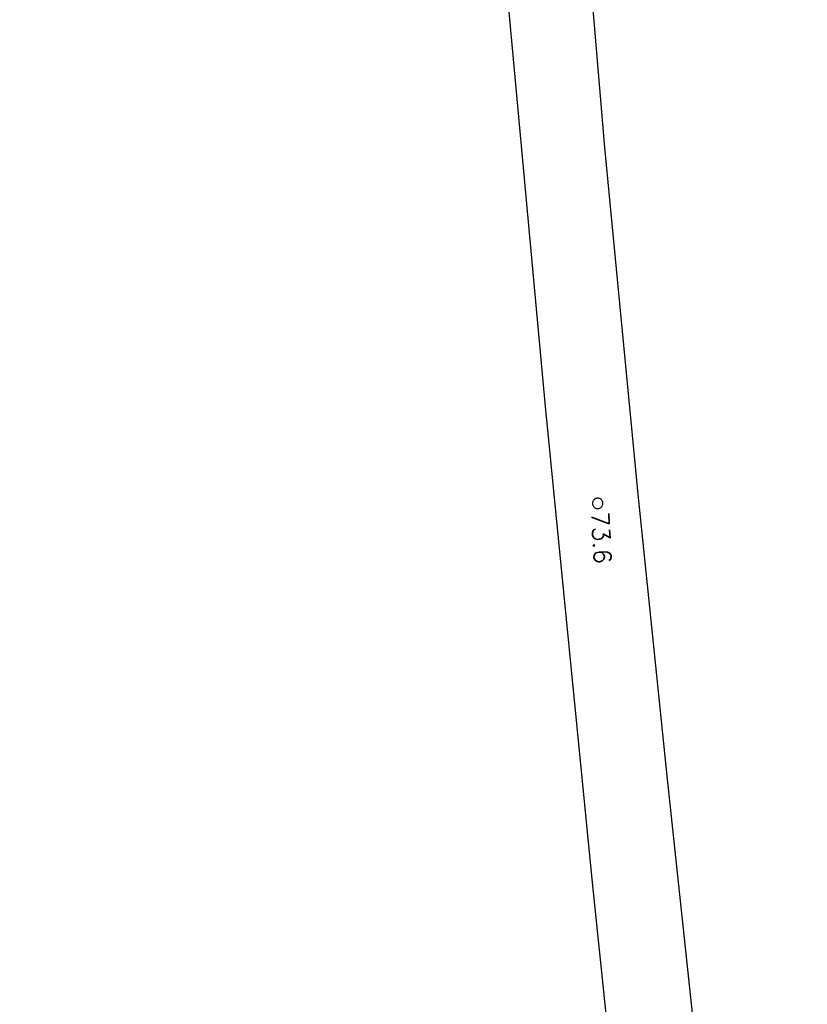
# Model space of a CAD drawing. Extents: x 459406 to 461721, y 413308 to 423218.
# Tile 89 of 256: x 460981 to 461094, y 416242 to 416383. Entities that reach past the tile are written whole.
import ezdxf

# ---------------------------------------------------------------- set-up
doc = ezdxf.new("R2010")
doc.units = 0
doc.header["$LTSCALE"] = 2
doc.header["$MEASUREMENT"] = 0
for name, pattern in [('AUSGEZOGEN', [0]), ('LT00', [0]), ('STRICHPT-X3', [3, 1.5, -0.75, 0, -0.75])]:
    doc.linetypes.add(name, pattern=pattern)
doc.layers.get('0').update_dxf_attribs({"linetype": 'AUSGEZOGEN'})
for name, color, linetype in [('A-Böschungen', 15, 'CONTINUOUS'), ('ACHSE', 1, 'STRICHPT-X3'), ('FBR', 8, 'CONTINUOUS'), ('NBS-TRASSE', 7, 'CONTINUOUS')]:
    doc.layers.add(name, color=color, linetype=linetype)
doc.styles.get("Standard").update_dxf_attribs({"font": 'TXT.SHX'})

# ---------------------------------------------------------------- blocks, each defined once
blk = doc.blocks.new('SYMB0002')
at = {"linetype": 'LT00'}
blk.add_lwpolyline([(19.7, 0), (19.5, 2.5), (19.1, 4.9), (18.3, 7.2), (17.3, 9.5), (15.9, 11.6), (14.3, 13.5), (12.5, 15.2), (10.5, 16.6), (8.4, 17.8), (6.1, 18.7), (3.7, 19.3), (1.2, 19.6), (-1.2, 19.6), (-3.7, 19.3), (-6.1, 18.7), (-8.4, 17.8), (-10.5, 16.6), (-12.5, 15.2), (-14.3, 13.5), (-15.9, 11.6), (-17.3, 9.5), (-18.3, 7.2), (-19.1, 4.9), (-19.5, 2.5), (-19.7, 0), (-19.5, -2.5), (-19.1, -4.9), (-18.3, -7.2), (-17.3, -9.5), (-15.9, -11.6), (-14.3, -13.5), (-12.5, -15.2), (-10.5, -16.6), (-8.4, -17.8), (-6.1, -18.7), (-3.7, -19.3), (-1.2, -19.6), (1.2, -19.6), (3.7, -19.3), (6.1, -18.7), (8.4, -17.8), (10.5, -16.6), (12.5, -15.2), (14.3, -13.5), (15.9, -11.6), (17.3, -9.5), (18.3, -7.2), (19.1, -4.9), (19.5, -2.5), (19.7, 0)], dxfattribs=at)

msp = doc.modelspace()

# ---------------------------------------------------------------- linework, layer by layer
at = {"layer": 'A-Böschungen'}
for p, q in [((461065.28, 416364.81), (461061.39, 416410.16)), ((461056.77, 416327.59), (461049.65, 416404.41)), ((461070.05, 416315.04), (461065.28, 416364.81)), ((461063.52, 416259.25), (461056.77, 416327.59)), ((461074.29, 416274.09), (461070.05, 416315.04)), ((461078, 416239.16), (461074.29, 416274.09)), ((461069.45, 416202.31), (461063.52, 416259.25))]:
    msp.add_line(p, q, dxfattribs=at)
at = {"layer": 'ACHSE', "flags": 128}
msp.add_lwpolyline([(460985.55, 416976.25), (460982.74, 416926.33), (460979.94, 416876.41), (460977.13, 416826.49), (460974.32, 416776.57), (460971.52, 416726.64), (460968.71, 416676.72), (460965.91, 416626.8), (460963.1, 416576.88, 0), (460961.73, 416552.57, 0), (460960.29, 416526.96, -0.000009), (460958.89, 416502, 0.00001), (460957.49, 416477.04, 0.000001), (460956.79, 416464.56, -0.000001), (460956.08, 416452.08), (460954.68, 416427.12), (460953.28, 416402.16), (460951.88, 416377.2, 0.000027), (460951.18, 416364.91, -0.000114), (460950.49, 416352.62, -0.000169), (460950.49, 416352.58, 0.000019), (460950.47, 416352.23, 0.002347), (460949.96, 416342.5, 0.0015), (460949.28, 416327.26, 0.002663), (460948.89, 416316.3, 0.002084), (460948.51, 416302.28, 0.002087), (460948.28, 416289.78, 0.002085), (460948.16, 416277.28, 0.002085), (460948.14, 416264.78, 0.002085), (460948.22, 416252.28, 0.002086), (460948.41, 416239.77, 0.002088), (460948.7, 416227.28, 0.002084), (460949.09, 416214.79, 0.002083), (460949.59, 416202.3, 0.002081), (460950.2, 416189.81, 0.002082), (460950.91, 416177.34, 0.002086), (460951.72, 416164.86, 0.002086), (460952.64, 416152.4, 0.002087), (460953.65, 416139.94, 0.002084), (460954.78, 416127.49, 0.002085), (460956.01, 416115.04, 0.002088), (460957.34, 416102.62, 0.002086), (460958.77, 416090.21, 0.002083), (460960.31, 416077.8, 0.002082), (460961.96, 416065.39, 0.002087), (460963.7, 416053.03, 0.002086), (460965.55, 416040.67, 0.002083), (460967.5, 416028.32, 0.00208), (460969.55, 416015.99, 0.002081), (460971.71, 416003.67, 0.002087), (460973.97, 415991.38, 0.002089), (460976.33, 415979.11, 0.002087), (460978.79, 415966.87, 0.002082), (460981.36, 415954.62, 0.002082), (460984.15, 415941.87, 0.002276), (460986.8, 415930.22, 0.001902), (460990.24, 415915.65, 0.002837), (460992.65, 415905.91, 0.000643), (460995.49, 415894.71, 0.001405), (460996.81, 415889.6, 0), (460998.53, 415883.01, 0.000001), (460998.87, 415881.7), (461005.19, 415857.51, 0.000017), (461008.35, 415845.42, -0.000015), (461011.51, 415833.32, -0.000002), (461014.67, 415821.23, -0.000002), (461017.83, 415809.14, -0.000001), (461020.99, 415797.04, 0.000005), (461024.15, 415784.95), (461030.47, 415760.76), (461036.79, 415736.57, 0.000028), (461038.98, 415728.17, -0.000015), (461041.18, 415719.76, -0.00065), (461041.49, 415718.58, -0.000124), (461043.09, 415712.38, -0.002577), (461045.47, 415702.95, -0.001641), (461049.08, 415688.11, -0.002531), (461051.66, 415677.11, -0.002087), (461054.67, 415663.74, -0.002079), (461057.31, 415651.53, -0.002077), (461059.85, 415639.28, -0.002078), (461062.3, 415627.01, -0.002083), (461064.63, 415614.74, -0.002085), (461066.86, 415602.46, -0.00208), (461068.99, 415590.13, -0.00208), (461071.02, 415577.79, -0.002082), (461072.95, 415565.44, -0.002086), (461074.77, 415553.08, -0.002086), (461076.49, 415540.7, -0.002081), (461078.11, 415528.31, -0.002078), (461079.62, 415515.89, -0.00208), (461081.03, 415503.45, -0.002087), (461082.34, 415491.04, -0.002085), (461083.54, 415478.62, -0.002078), (461084.64, 415466.15, -0.002076), (461085.64, 415453.67, -0.002082), (461086.53, 415441.22, -0.002088), (461087.32, 415428.75, -0.002085), (461088, 415416.26, -0.002081), (461088.58, 415403.77, -0.002082), (461089.06, 415391.28, -0.00208), (461089.43, 415378.79, -0.002078), (461089.7, 415366.29, -0.002082), (461089.86, 415353.79, -0.002085), (461089.92, 415341.29, -0.002085), (461089.88, 415328.8, -0.002082), (461089.73, 415316.3, -0.002078), (461089.48, 415303.79, -0.00208), (461089.12, 415291.3, -0.002082), (461088.66, 415278.81, -0.002084), (461088.09, 415266.33, -0.002082), (461087.43, 415253.85, -0.00208), (461086.65, 415241.37, -0.002079), (461085.78, 415228.9, -0.00208), (461084.8, 415216.44, -0.002085), (461083.63, 415203.06, -0.002418), (461082.53, 415191.54, -0.001753), (461080.94, 415176.37, -0.002741), (461079.84, 415166.68, -0.000279), (461078.8, 415158.04, -0.000933), (461078.49, 415155.46, -0.000004), (461077.26, 415145.58, -0.00001), (461076.8, 415141.87), (461073.72, 415117.06, 0.000001), (461071.82, 415101.73, 0.000001), (461070.64, 415092.25, 0.000018), (461069.1, 415079.85, -0.000014), (461067.56, 415067.44, -0.000008), (461066.02, 415055.04, 0.000011), (461064.48, 415042.63), (461058.33, 414993.01), (461052.17, 414943.39, -0.000009), (461049.09, 414918.58, 0.000009), (461046.01, 414893.77), (461039.85, 414844.16), (461033.69, 414794.54), (461027.53, 414744.92, -0.00001), (461024.45, 414720.11, 0.00001), (461021.37, 414695.3, 0.000001), (461018.29, 414670.49, -0.000001), (461015.21, 414645.68, 0), (461011.18, 414613.23, -0.000001), (461009.05, 414596.06, -0.000009), (461005.97, 414571.25, 0.00001), (461002.89, 414546.44), (460996.73, 414496.82), (460990.57, 414447.2), (460984.41, 414397.58, -0.000009), (460981.33, 414372.77, 0.000009), (460978.25, 414347.96), (460972.09, 414298.34), (460965.94, 414248.72), (460959.78, 414199.11, -0.00001), (460956.7, 414174.3, 0.00001), (460953.62, 414149.49, 0.000001), (460950.54, 414124.68, -0.000001), (460947.46, 414099.87, 0), (460943.43, 414067.42, -0.000001), (460941.3, 414050.25, -0.000009), (460938.22, 414025.44, 0.00001), (460935.14, 414000.63), (460928.98, 413951.01), (460922.82, 413901.39, 0.000001), (460919.74, 413876.58, -0.000001), (460916.66, 413851.77, -0.00001), (460913.58, 413826.96, 0.00001), (460910.5, 413802.15), (460904.34, 413752.53), (460898.18, 413702.91), (460892.03, 413653.29, -0.00001), (460888.95, 413628.49, 0.00001), (460885.86, 413603.68, 0.000001), (460882.79, 413578.87, -0.000001), (460879.71, 413554.06, 0), (460875.68, 413521.61, -0.000001), (460873.55, 413504.44, -0.000009), (460870.47, 413479.63, 0.00001), (460867.39, 413454.82), (460861.23, 413405.2), (460855.07, 413355.58, -0.000004), (460853.23, 413340.79, -0.000002), (460849.4, 413309.93)], format="xyb", dxfattribs=at)
at = {"layer": 'FBR'}
for points in [[(460943.07, 416527.93, -0.000009), (460941.67, 416502.97, 0.00001), (460940.26, 416478.01), (460939.56, 416465.53, -0.000001), (460938.86, 416453.05), (460937.46, 416428.09), (460936.06, 416403.12), (460934.65, 416378.16, 0.000027), (460933.96, 416365.87, -0.000114), (460933.27, 416353.59, -0.000169), (460933.27, 416353.57, 0.000019), (460933.25, 416353.22, 0.002347), (460932.73, 416343.32, 0.0015), (460932.05, 416327.98, 0.002663), (460931.65, 416316.83, 0.002084), (460931.27, 416302.66, 0.002087), (460931.04, 416290.03, 0.002085), (460930.91, 416277.38, 0.002085), (460930.89, 416264.74, 0.002085), (460930.97, 416252.09, 0.002086), (460931.16, 416239.44, 0.002088)], [(460958.55, 416527.06, -0.000009), (460957.14, 416502.1, 0.00001), (460955.74, 416477.14), (460955.04, 416464.66, -0.000001), (460954.34, 416452.18), (460952.93, 416427.22), (460951.53, 416402.25), (460950.13, 416377.29, 0.000027), (460949.44, 416365.01, -0.000114), (460948.75, 416352.72, -0.000169), (460948.75, 416352.68, 0.000019), (460948.73, 416352.33, 0.002347), (460948.22, 416342.58, 0.0015), (460947.54, 416327.34, 0.002663), (460947.14, 416316.35, 0.002084), (460946.76, 416302.31, 0.002087), (460946.53, 416289.81, 0.002085), (460946.41, 416277.29, 0.002085), (460946.39, 416264.77, 0.002085), (460946.47, 416252.26, 0.002086), (460946.66, 416239.74, 0.002088)], [(460962.04, 416526.86, -0.000009), (460960.64, 416501.9, 0.00001), (460959.23, 416476.94), (460958.53, 416464.46, -0.000001), (460957.83, 416451.98), (460956.43, 416427.02), (460955.03, 416402.06), (460953.62, 416377.1, 0.000027), (460952.93, 416364.81, -0.000114), (460952.24, 416352.52, -0.000169), (460952.24, 416352.48, 0.000019), (460952.22, 416352.14, 0.002347), (460951.71, 416342.42, 0.0015), (460951.03, 416327.19, 0.002663), (460950.64, 416316.24, 0.002084), (460950.26, 416302.24, 0.002087), (460950.03, 416289.76, 0.002085), (460949.91, 416277.27, 0.002085), (460949.89, 416264.78, 0.002085), (460949.97, 416252.3, 0.002086), (460950.16, 416239.81, 0.002088)], [(460977.27, 416526, -0.000009), (460975.86, 416501.04, 0.00001), (460974.46, 416476.08), (460973.76, 416463.6, -0.000001), (460973.06, 416451.12), (460971.65, 416426.16), (460970.25, 416401.2), (460968.85, 416376.24, 0.000027), (460968.16, 416363.96, -0.000114), (460967.47, 416351.66, -0.000169), (460967.47, 416351.61, 0.000019), (460967.45, 416351.27, 0.002347), (460966.94, 416341.69, 0.0015), (460966.27, 416326.56, 0.002663), (460965.88, 416315.77, 0.002084), (460965.51, 416301.89, 0.002087), (460965.28, 416289.54, 0.002085), (460965.16, 416277.18, 0.002085), (460965.14, 416264.82, 0.002085), (460965.22, 416252.46, 0.002086), (460965.4, 416240.1, 0.002088)], [(460992.76, 415983.69, 0.000224), (460993.01, 415982.39, 0.002087), (460995.44, 415970.29, 0.002082), (460997.99, 415958.18, 0.002082), (461000.74, 415945.56, 0.002276), (461003.36, 415934.07, 0.001902), (461006.77, 415919.63, 0.002837), (461009.13, 415910.07, 0.000643), (461011.96, 415898.92, 0.001405), (461013.26, 415893.89), (461014.98, 415887.31, 0.000001), (461015.32, 415886), (461021.64, 415861.81, 0.000017), (461024.8, 415849.72, -0.000015), (461027.96, 415837.62, -0.000002), (461031.12, 415825.53, -0.000002), (461034.28, 415813.43, -0.000001), (461037.44, 415801.34, 0.000005), (461040.6, 415789.24)], [(461013.2, 415833.77, -0.000002), (461016.36, 415821.67, -0.000002), (461019.52, 415809.58, -0.000001), (461022.68, 415797.48, 0.000005)], [(461009.82, 415832.88, -0.000002), (461012.98, 415820.79, -0.000002), (461016.14, 415808.69, -0.000001), (461019.3, 415796.6, 0.000005)], [(460959.44, 415976.9, 0.000181), (460959.65, 415975.83, 0.002087), (460962.14, 415963.45, 0.002082), (460964.74, 415951.06, 0.002082), (460967.56, 415938.17, 0.002276), (460970.24, 415926.37, 0.001902), (460973.72, 415911.68, 0.002837), (460976.16, 415901.75, 0.000643), (460979.02, 415890.51, 0.001405), (460980.36, 415885.3), (460982.08, 415878.72, 0.000001), (460982.42, 415877.4), (460988.74, 415853.21, 0.000017), (460991.9, 415841.12, -0.000015), (460995.06, 415829.03, -0.000002), (460998.22, 415816.93, -0.000002), (461001.38, 415804.84, -0.000001), (461004.54, 415792.74, 0.000005), (461007.7, 415780.65)]]:
    msp.add_lwpolyline(points, format="xyb", dxfattribs=at)

# ---------------------------------------------------------------- block references
at = {"layer": 'NBS-TRASSE', "xscale": 0.03809999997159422, "yscale": 0.03809999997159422, "zscale": 0.2539999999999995, "rotation": 266.8671128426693}
msp.add_blockref('SYMB0002', (461064.25, 416313.7), dxfattribs=at)

# ---------------------------------------------------------------- texts
at = {"layer": 'NBS-TRASSE', "oblique": 0}
msp.add_text('73.6', height=2.5, rotation=273.1437, dxfattribs=at).set_placement((461063.32, 416312.45))

doc.saveas('drawing.dxf')
